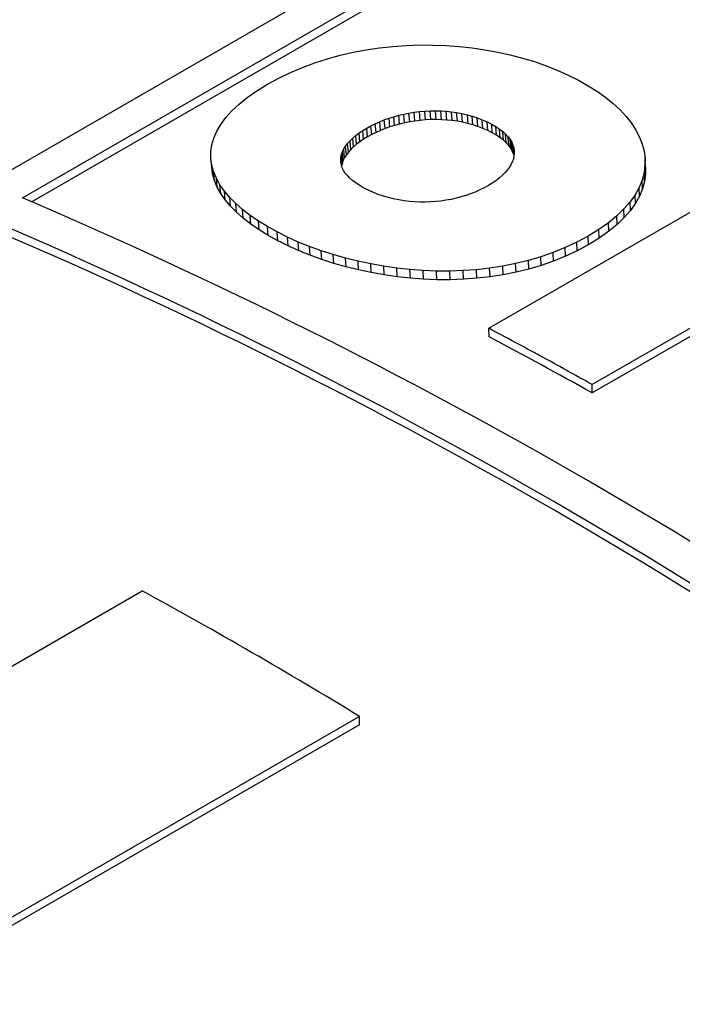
# Model space of a CAD drawing. Header units: millimetres. Extents: x 8 to 564, y 12 to 489.
# Tile 45 of 79: x 475.05 to 478.28, y 210.28 to 215.08. Entities that reach past the tile are written whole.
import ezdxf

# ---------------------------------------------------------------- set-up
doc = ezdxf.new("R2010")
doc.units = ezdxf.units.MM

msp = doc.modelspace()

# ---------------------------------------------------------------- linework, layer by layer
at = {"color": 7, "linetype": 'Continuous', "lineweight": 30}
for p, q in [((474.7247, 214.1798), (480.3901, 217.4504)), ((475.0662, 214.2088), (480.3887, 217.2814)), ((480.3936, 217.2382), (475.1125, 214.1894)), ((476.7424, 214.9304), (476.8067, 214.9399)), ((476.8067, 214.9399), (476.8714, 214.947)), ((476.8714, 214.947), (476.9363, 214.9517)), ((476.9363, 214.9517), (477.0012, 214.9541)), ((477.0012, 214.9541), (477.066, 214.954)), ((477.066, 214.954), (477.1306, 214.9517)), ((477.1306, 214.9517), (477.1947, 214.947)), ((477.1947, 214.947), (477.2583, 214.9401)), ((477.2583, 214.9401), (477.3211, 214.931)), ((476.4922, 214.8672), (476.5534, 214.8868)), ((476.5534, 214.8868), (476.6156, 214.9038)), ((476.6156, 214.9038), (476.6787, 214.9184)), ((476.6787, 214.9184), (476.7424, 214.9304)), ((477.3211, 214.931), (477.383, 214.9197)), ((477.383, 214.9197), (477.4439, 214.9062)), ((477.4439, 214.9062), (477.5036, 214.8906)), ((477.5036, 214.8906), (477.5619, 214.8729)), ((476.3734, 214.8201), (476.4321, 214.845)), ((476.4321, 214.845), (476.4922, 214.8672)), ((477.5619, 214.8729), (477.6186, 214.8531)), ((477.6186, 214.8531), (477.6737, 214.8314)), ((476.2605, 214.7624), (476.3161, 214.7926)), ((476.3161, 214.7926), (476.3734, 214.8201)), ((477.6737, 214.8314), (477.7264, 214.8074)), ((477.7264, 214.8074), (477.7775, 214.7823)), ((476.2087, 214.7305), (476.2605, 214.7624)), ((477.7775, 214.7823), (477.8249, 214.7556)), ((477.8249, 214.7556), (477.869, 214.7277)), ((476.122, 214.6658), (476.1625, 214.6983)), ((476.1625, 214.6983), (476.2087, 214.7305)), ((477.869, 214.7277), (477.9096, 214.6986)), ((477.9096, 214.6986), (477.9466, 214.6685)), ((476.0868, 214.633), (476.122, 214.6658)), ((477.9466, 214.6685), (477.98, 214.6375)), ((476.0326, 214.5669), (476.0571, 214.6)), ((476.0571, 214.6), (476.0868, 214.633)), ((476.8533, 214.5972), (476.8769, 214.6046)), ((476.8769, 214.6046), (476.901, 214.6112)), ((476.8806, 214.5619), (476.8769, 214.6046)), ((476.901, 214.6112), (476.9256, 214.617)), ((476.9047, 214.5685), (476.901, 214.6112)), ((476.9256, 214.617), (476.9505, 214.6219)), ((476.9292, 214.5743), (476.9256, 214.617)), ((476.9505, 214.6219), (476.9758, 214.626)), ((476.9542, 214.5792), (476.9505, 214.6219)), ((476.9758, 214.626), (477.0014, 214.6292)), ((476.9795, 214.5833), (476.9758, 214.626)), ((477.0014, 214.6292), (477.0272, 214.6315)), ((477.005, 214.5865), (477.0014, 214.6292)), ((477.0272, 214.6315), (477.0531, 214.6328)), ((477.0307, 214.5888), (477.0272, 214.6315)), ((477.0531, 214.6328), (477.0791, 214.6332)), ((477.0567, 214.5901), (477.0531, 214.6328)), ((477.0791, 214.6332), (477.1052, 214.6326)), ((477.0827, 214.5905), (477.0791, 214.6332)), ((477.1052, 214.6326), (477.1312, 214.631)), ((477.1087, 214.59), (477.1052, 214.6326)), ((477.1312, 214.631), (477.1572, 214.6284)), ((477.1347, 214.5884), (477.1312, 214.631)), ((477.1572, 214.6284), (477.183, 214.6248)), ((477.1606, 214.5858), (477.1572, 214.6284)), ((477.183, 214.6248), (477.2086, 214.62)), ((477.1864, 214.5822), (477.183, 214.6248)), ((477.2086, 214.62), (477.2339, 214.6142)), ((477.212, 214.5774), (477.2086, 214.62)), ((477.2339, 214.6142), (477.259, 214.6072)), ((477.2339, 214.6142), (477.2373, 214.5716)), ((477.259, 214.6072), (477.2836, 214.5991)), ((477.2623, 214.5647), (477.259, 214.6072)), ((477.2836, 214.5991), (477.3078, 214.5899)), ((477.2869, 214.5566), (477.2836, 214.5991)), ((477.98, 214.6375), (478.0095, 214.6055)), ((478.0095, 214.6055), (478.0352, 214.5728)), ((476.0132, 214.5337), (476.0326, 214.5669)), ((476.7452, 214.5491), (476.7653, 214.5602)), ((476.7653, 214.5602), (476.7862, 214.5705)), ((476.769, 214.5174), (476.7653, 214.5602)), ((476.7862, 214.5705), (476.8079, 214.5801)), ((476.79, 214.5278), (476.7862, 214.5705)), ((476.8079, 214.5801), (476.8303, 214.5891)), ((476.8117, 214.5374), (476.8079, 214.5801)), ((476.8303, 214.5891), (476.8533, 214.5972)), ((476.834, 214.5463), (476.8303, 214.5891)), ((476.857, 214.5545), (476.834, 214.5463)), ((476.857, 214.5545), (476.8533, 214.5972)), ((476.8806, 214.5619), (476.857, 214.5545)), ((476.9047, 214.5685), (476.8806, 214.5619)), ((476.9292, 214.5743), (476.9047, 214.5685)), ((476.9542, 214.5792), (476.9292, 214.5743)), ((476.9795, 214.5833), (476.9542, 214.5792)), ((477.005, 214.5865), (476.9795, 214.5833)), ((477.0307, 214.5888), (477.005, 214.5865)), ((477.0567, 214.5901), (477.0307, 214.5888)), ((477.0827, 214.5905), (477.0567, 214.5901)), ((477.1087, 214.59), (477.0827, 214.5905)), ((477.1347, 214.5884), (477.1087, 214.59)), ((477.1606, 214.5858), (477.1347, 214.5884)), ((477.1864, 214.5822), (477.1606, 214.5858)), ((477.212, 214.5774), (477.1864, 214.5822)), ((477.2373, 214.5716), (477.212, 214.5774)), ((477.2623, 214.5647), (477.2373, 214.5716)), ((477.2869, 214.5566), (477.2623, 214.5647)), ((477.311, 214.5473), (477.2869, 214.5566)), ((477.3078, 214.5899), (477.3312, 214.5793)), ((477.311, 214.5473), (477.3078, 214.5899)), ((477.3312, 214.5793), (477.3538, 214.5681)), ((477.3344, 214.5368), (477.3312, 214.5793)), ((477.3538, 214.5681), (477.374, 214.5564)), ((477.3569, 214.5256), (477.3538, 214.5681)), ((477.374, 214.5564), (477.392, 214.5443)), ((477.3771, 214.514), (477.374, 214.5564)), ((478.0352, 214.5728), (478.0569, 214.5395)), ((475.9989, 214.5006), (476.0132, 214.5337)), ((476.6763, 214.5001), (476.6911, 214.5127)), ((476.6911, 214.5127), (476.7076, 214.5251)), ((476.6949, 214.47), (476.6911, 214.5127)), ((476.7076, 214.5251), (476.7256, 214.5372)), ((476.7113, 214.4823), (476.7076, 214.5251)), ((476.7256, 214.5372), (476.7452, 214.5491)), ((476.7293, 214.4945), (476.7256, 214.5372)), ((476.7489, 214.5064), (476.7293, 214.4945)), ((476.7489, 214.5064), (476.7452, 214.5491)), ((476.769, 214.5174), (476.7489, 214.5064)), ((476.79, 214.5278), (476.769, 214.5174)), ((476.8117, 214.5374), (476.79, 214.5278)), ((476.834, 214.5463), (476.8117, 214.5374)), ((477.3344, 214.5368), (477.311, 214.5473)), ((477.3569, 214.5256), (477.3344, 214.5368)), ((477.3771, 214.514), (477.3569, 214.5256)), ((477.3951, 214.5019), (477.3771, 214.514)), ((477.392, 214.5443), (477.4079, 214.5319)), ((477.3951, 214.5019), (477.392, 214.5443)), ((477.411, 214.4895), (477.3951, 214.5019)), ((477.4079, 214.5319), (477.4218, 214.5192)), ((477.411, 214.4895), (477.4079, 214.5319)), ((477.4218, 214.5192), (477.4336, 214.5063)), ((477.4248, 214.4768), (477.4218, 214.5192)), ((477.4336, 214.5063), (477.4435, 214.4931)), ((477.4366, 214.4639), (477.4336, 214.5063)), ((478.0569, 214.5395), (478.0744, 214.5055)), ((478.0744, 214.5055), (478.0877, 214.471)), ((475.9847, 214.4344), (475.9894, 214.4674)), ((475.9894, 214.4674), (475.9989, 214.5006)), ((476.6334, 214.4483), (476.6416, 214.4614)), ((476.6416, 214.4614), (476.6515, 214.4745)), ((476.6453, 214.4187), (476.6416, 214.4614)), ((476.6515, 214.4745), (476.6631, 214.4874)), ((476.6552, 214.4317), (476.6515, 214.4745)), ((476.6631, 214.4874), (476.6763, 214.5001)), ((476.6668, 214.4446), (476.6631, 214.4874)), ((476.68, 214.4574), (476.6668, 214.4446)), ((476.68, 214.4574), (476.6763, 214.5001)), ((476.6949, 214.47), (476.68, 214.4574)), ((476.7113, 214.4823), (476.6949, 214.47)), ((476.7293, 214.4945), (476.7113, 214.4823)), ((477.4248, 214.4768), (477.411, 214.4895)), ((477.4366, 214.4639), (477.4248, 214.4768)), ((477.4464, 214.4507), (477.4366, 214.4639)), ((477.4435, 214.4931), (477.4514, 214.4797)), ((477.4464, 214.4507), (477.4435, 214.4931)), ((477.4514, 214.4797), (477.4573, 214.4662)), ((477.4543, 214.4373), (477.4514, 214.4797)), ((477.4573, 214.4662), (477.4614, 214.4525)), ((477.4602, 214.4238), (477.4573, 214.4662)), ((478.0877, 214.471), (478.0967, 214.4362)), ((475.9847, 214.4016), (475.9847, 214.4344)), ((476.618, 214.3953), (476.6192, 214.4085)), ((476.6192, 214.4085), (476.6221, 214.4218)), ((476.6228, 214.3659), (476.6192, 214.4086)), ((476.6258, 214.3791), (476.6221, 214.4218)), ((476.6221, 214.4218), (476.6269, 214.4351)), ((476.6269, 214.4351), (476.6334, 214.4483)), ((476.6305, 214.3924), (476.6269, 214.4351)), ((476.637, 214.4056), (476.6334, 214.4483)), ((476.6453, 214.4187), (476.637, 214.4056)), ((476.6552, 214.4317), (476.6453, 214.4187)), ((476.6668, 214.4446), (476.6552, 214.4317)), ((477.4543, 214.4373), (477.4464, 214.4507)), ((477.4602, 214.4238), (477.4543, 214.4373)), ((477.4625, 214.4112), (477.4593, 214.3975)), ((477.4629, 214.4148), (477.4602, 214.4238)), ((477.4614, 214.4525), (477.4636, 214.4388)), ((477.4635, 214.4209), (477.4614, 214.4525)), ((477.4639, 214.425), (477.4625, 214.4112)), ((477.4636, 214.4388), (477.4639, 214.425)), ((478.0967, 214.4362), (478.1012, 214.4011)), ((475.9893, 214.3689), (475.9847, 214.4016)), ((475.989, 214.3586), (475.9847, 214.4016)), ((475.9935, 214.326), (475.989, 214.3586)), ((475.9983, 214.3366), (475.9893, 214.3689)), ((475.9935, 214.326), (475.9893, 214.3689)), ((476.6187, 214.382), (476.618, 214.3953)), ((476.6195, 214.3777), (476.618, 214.3953)), ((476.6212, 214.3689), (476.6187, 214.382)), ((476.6256, 214.3558), (476.6212, 214.3689)), ((476.6258, 214.3791), (476.6228, 214.3659)), ((476.6305, 214.3924), (476.6258, 214.3791)), ((476.637, 214.4056), (476.6305, 214.3924)), ((477.4477, 214.3702), (477.4394, 214.3567)), ((477.4544, 214.3838), (477.4477, 214.3702)), ((477.4593, 214.3975), (477.4544, 214.3838)), ((478.1011, 214.3657), (478.0964, 214.3303)), ((478.1012, 214.4011), (478.1011, 214.3657)), ((478.1032, 214.3238), (478.1011, 214.3657)), ((478.1033, 214.3591), (478.1012, 214.4011)), ((478.1033, 214.3591), (478.1032, 214.3238)), ((476.0024, 214.2937), (475.9935, 214.326)), ((476.0116, 214.3046), (475.9983, 214.3366)), ((476.0024, 214.2937), (475.9983, 214.3366)), ((476.6318, 214.3428), (476.6256, 214.3558)), ((476.64, 214.3299), (476.6318, 214.3428)), ((476.6502, 214.3172), (476.64, 214.3299)), ((476.6623, 214.3047), (476.6502, 214.3172)), ((477.3399, 213.5729), (478.6685, 214.3399)), ((477.4049, 214.3174), (477.3903, 214.3048)), ((477.418, 214.3303), (477.4049, 214.3174)), ((477.4295, 214.3434), (477.418, 214.3303)), ((477.4394, 214.3567), (477.4295, 214.3434)), ((478.0964, 214.3303), (478.0868, 214.2949)), ((478.0984, 214.2884), (478.0964, 214.3303)), ((478.1032, 214.3238), (478.0984, 214.2884)), ((476.0157, 214.2617), (476.0024, 214.2937)), ((476.0292, 214.273), (476.0116, 214.3046)), ((476.0157, 214.2617), (476.0116, 214.3046)), ((476.0332, 214.2302), (476.0157, 214.2617)), ((476.0508, 214.2419), (476.0292, 214.273)), ((476.0332, 214.2302), (476.0292, 214.273)), ((476.6764, 214.2924), (476.6623, 214.3047)), ((476.6926, 214.2803), (476.6764, 214.2924)), ((476.7108, 214.2685), (476.6926, 214.2803)), ((476.731, 214.2569), (476.7108, 214.2685)), ((477.3377, 214.269), (477.317, 214.2577)), ((477.3566, 214.2806), (477.3377, 214.269)), ((477.3742, 214.2926), (477.3566, 214.2806)), ((477.3903, 214.3048), (477.3742, 214.2926)), ((478.0868, 214.2949), (478.0724, 214.2595)), ((478.0888, 214.253), (478.0868, 214.2949)), ((478.0984, 214.2884), (478.0888, 214.253)), ((476.0547, 214.1991), (476.0332, 214.2302)), ((476.0765, 214.2113), (476.0508, 214.2419)), ((476.0547, 214.1991), (476.0508, 214.2419)), ((476.7534, 214.2457), (476.731, 214.2569)), ((476.777, 214.2352), (476.7534, 214.2457)), ((476.8011, 214.2257), (476.777, 214.2352)), ((476.8256, 214.2174), (476.8011, 214.2257)), ((476.8504, 214.2101), (476.8256, 214.2174)), ((477.2277, 214.2204), (477.2041, 214.2132)), ((477.2509, 214.2285), (477.2277, 214.2204)), ((477.2735, 214.2374), (477.2509, 214.2285)), ((477.2956, 214.2472), (477.2735, 214.2374)), ((477.317, 214.2577), (477.2956, 214.2472)), ((478.053, 214.2244), (478.0284, 214.1895)), ((478.0724, 214.2595), (478.053, 214.2244)), ((478.0548, 214.1825), (478.053, 214.2244)), ((478.0743, 214.2177), (478.0548, 214.1825)), ((478.0743, 214.2177), (478.0724, 214.2595)), ((478.0888, 214.253), (478.0743, 214.2177)), ((476.0803, 214.1685), (476.0547, 214.1991)), ((476.106, 214.1813), (476.0765, 214.2113)), ((476.0803, 214.1685), (476.0765, 214.2113)), ((476.1097, 214.1386), (476.0803, 214.1685)), ((476.1393, 214.152), (476.106, 214.1813)), ((476.1097, 214.1386), (476.106, 214.1813)), ((476.8755, 214.2039), (476.8504, 214.2101)), ((476.9008, 214.1987), (476.8755, 214.2039)), ((476.9264, 214.1945), (476.9008, 214.1987)), ((476.952, 214.1914), (476.9264, 214.1945)), ((476.9777, 214.1893), (476.952, 214.1914)), ((477.0034, 214.1882), (476.9777, 214.1893)), ((477.0291, 214.188), (477.0034, 214.1882)), ((477.0548, 214.1888), (477.0291, 214.188)), ((477.0803, 214.1906), (477.0548, 214.1888)), ((477.1056, 214.1933), (477.0803, 214.1906)), ((477.1307, 214.1969), (477.1056, 214.1933)), ((477.1555, 214.2015), (477.1307, 214.1969)), ((477.18, 214.2069), (477.1555, 214.2015)), ((477.2041, 214.2132), (477.18, 214.2069)), ((478.0284, 214.1895), (477.9986, 214.1551)), ((478.0302, 214.1477), (478.0284, 214.1895)), ((478.0548, 214.1825), (478.0302, 214.1477)), ((476.1429, 214.1093), (476.1097, 214.1386)), ((476.1762, 214.1234), (476.1393, 214.152)), ((476.1429, 214.1093), (476.1393, 214.152)), ((476.2167, 214.0955), (476.1762, 214.1234)), ((476.1798, 214.0807), (476.1762, 214.1234)), ((477.9634, 214.1211), (477.9228, 214.0877)), ((477.9986, 214.1551), (477.9634, 214.1211)), ((477.9652, 214.0793), (477.9634, 214.1211)), ((478.0004, 214.1133), (477.9986, 214.1551)), ((478.0302, 214.1477), (478.0004, 214.1133)), ((476.1798, 214.0807), (476.1429, 214.1093)), ((476.2201, 214.0529), (476.1798, 214.0807)), ((476.2605, 214.0686), (476.2167, 214.0955)), ((476.2201, 214.0529), (476.2167, 214.0955)), ((477.9228, 214.0877), (477.8766, 214.0549)), ((477.9246, 214.0459), (477.9228, 214.0877)), ((477.9652, 214.0793), (477.9246, 214.0459)), ((478.0004, 214.1133), (477.9652, 214.0793)), ((476.2639, 214.026), (476.2201, 214.0529)), ((476.3077, 214.0425), (476.2605, 214.0686)), ((476.2639, 214.026), (476.2605, 214.0686)), ((476.358, 214.0174), (476.3077, 214.0425)), ((476.311, 214), (476.3077, 214.0425)), ((477.8248, 214.0229), (477.7694, 213.993)), ((477.8766, 214.0549), (477.8248, 214.0229)), ((477.8265, 213.9811), (477.8248, 214.0229)), ((477.8784, 214.0131), (477.8766, 214.0549)), ((477.9246, 214.0459), (477.8784, 214.0131)), ((476.4112, 213.9936), (476.358, 214.0174)), ((476.3612, 213.9749), (476.358, 214.0174)), ((476.4663, 213.9713), (476.4112, 213.9936)), ((476.4143, 213.9511), (476.4112, 213.9936)), ((477.7694, 213.993), (477.7124, 213.9662)), ((477.7712, 213.9512), (477.7694, 213.993)), ((476.5231, 213.9508), (476.4663, 213.9713)), ((476.4693, 213.9289), (476.4663, 213.9713)), ((476.526, 213.9084), (476.4693, 213.9289)), ((476.5815, 213.932), (476.5231, 213.9508)), ((476.526, 213.9084), (476.5231, 213.9508)), ((476.6412, 213.915), (476.5815, 213.932)), ((476.5843, 213.8896), (476.5815, 213.932)), ((477.6538, 213.9424), (477.5939, 213.9215)), ((477.7124, 213.9662), (477.6538, 213.9424)), ((477.6556, 213.9006), (477.6538, 213.9424)), ((477.7142, 213.9244), (477.7124, 213.9662)), ((477.7712, 213.9512), (477.7142, 213.9244)), ((476.5843, 213.8896), (476.526, 213.9084)), ((476.644, 213.8727), (476.5843, 213.8896)), ((476.7022, 213.8998), (476.6412, 213.915)), ((476.644, 213.8727), (476.6412, 213.915)), ((476.7642, 213.8867), (476.7022, 213.8998)), ((476.7048, 213.8576), (476.7022, 213.8998)), ((476.8272, 213.8755), (476.7642, 213.8867)), ((476.7668, 213.8445), (476.7642, 213.8867)), ((477.4706, 213.8882), (477.4076, 213.8757)), ((477.5328, 213.9034), (477.4706, 213.8882)), ((477.4725, 213.8464), (477.4706, 213.8882)), ((477.5939, 213.9215), (477.5328, 213.9034)), ((477.5346, 213.8616), (477.5328, 213.9034)), ((477.5957, 213.8797), (477.5346, 213.8616)), ((477.5957, 213.8797), (477.5939, 213.9215)), ((477.6556, 213.9006), (477.5957, 213.8797)), ((477.7142, 213.9244), (477.6556, 213.9006)), ((476.7048, 213.8576), (476.644, 213.8727)), ((476.7668, 213.8445), (476.7048, 213.8576)), ((476.8297, 213.8333), (476.7668, 213.8445)), ((476.8909, 213.8663), (476.8272, 213.8755)), ((476.8297, 213.8333), (476.8272, 213.8755)), ((476.8933, 213.8242), (476.8297, 213.8333)), ((476.9551, 213.8594), (476.8909, 213.8663)), ((476.8933, 213.8242), (476.8909, 213.8663)), ((477.0198, 213.8546), (476.9551, 213.8594)), ((476.9575, 213.8173), (476.9551, 213.8594)), ((477.0848, 213.852), (477.0198, 213.8546)), ((477.0221, 213.8125), (477.0198, 213.8546)), ((477.1498, 213.8518), (477.0848, 213.852)), ((477.0869, 213.81), (477.0848, 213.852)), ((477.2148, 213.854), (477.1498, 213.8518)), ((477.1519, 213.8099), (477.1498, 213.8518)), ((477.2795, 213.8587), (477.2148, 213.854)), ((477.2168, 213.8121), (477.2148, 213.854)), ((477.3438, 213.8659), (477.2795, 213.8587)), ((477.2815, 213.8168), (477.2795, 213.8587)), ((477.4076, 213.8757), (477.3438, 213.8659)), ((477.3458, 213.824), (477.3438, 213.8659)), ((477.4095, 213.8339), (477.3458, 213.824)), ((477.4095, 213.8339), (477.4076, 213.8757)), ((477.4725, 213.8464), (477.4095, 213.8339)), ((477.5346, 213.8616), (477.4725, 213.8464)), ((476.9575, 213.8173), (476.8933, 213.8242)), ((477.0221, 213.8125), (476.9575, 213.8173)), ((477.0869, 213.81), (477.0221, 213.8125)), ((477.1519, 213.8099), (477.0869, 213.81)), ((477.2168, 213.8121), (477.1519, 213.8099)), ((477.2815, 213.8168), (477.2168, 213.8121)), ((477.3458, 213.824), (477.2815, 213.8168)), ((478.4726, 213.6612), (477.8435, 213.2988)), ((478.4731, 213.6201), (477.844, 213.2577)), ((477.3414, 213.5313), (477.3399, 213.5729)), ((477.844, 213.2577), (477.8435, 213.2988)), ((473.2895, 210.9308), (475.6493, 212.2931)), ((476.7099, 211.6808), (474.3501, 210.3185)), ((476.7099, 211.6399), (476.7099, 211.6808)), ((476.7099, 211.6399), (474.3501, 210.2776))]:
    msp.add_line(p, q, dxfattribs=at)
for centre, radius, start, end in [((464.8246, 190.4999), 25.6661, 52.69406, 67.31132), ((464.9917, 190.6194), 25.6507, 53.13159, 66.87379), ((464.8479, 190.4999), 25.6191, 52.69406, 67.31132), ((465.835, 191.793), 24.5957, 60.77383, 62.10698), ((463.3179, 189.7074), 25.7328, 58.63911, 61.36627)]:
    msp.add_arc(centre, radius, start, end, dxfattribs=at)
for centre, major_axis, ratio, start_param, end_param in [((478.104, 190.8147), (-12.3517, 24.3215), 0.529472, 5.619279, 5.621931), ((478.1002, 190.8125), (-13.1816, 23.8534), 0.561809, 5.598682, 5.601367), ((478.0989, 190.8117), (-14.0922, 23.3273), 0.592698, 5.573686, 5.576386), ((478.7286, 191.1753), (565.7968, 305.8784), 0.031862, 1.555167, 1.555265), ((478.7821, 191.2061), (530.2829, 327.6563), 0.031893, 1.552796, 1.552894), ((478.1002, 190.8125), (-15.1234, 22.7092), 0.622532, 5.542957, 5.545621)]:
    msp.add_ellipse(centre, major_axis=major_axis, ratio=ratio, start_param=start_param, end_param=end_param, dxfattribs=at)
msp.add_open_spline([(477.8435, 213.2988), (477.7595, 213.3455), (477.5916, 213.4387), (477.4238, 213.5282), (477.3399, 213.5729)], degree=3, dxfattribs=at)

doc.saveas('drawing.dxf')
